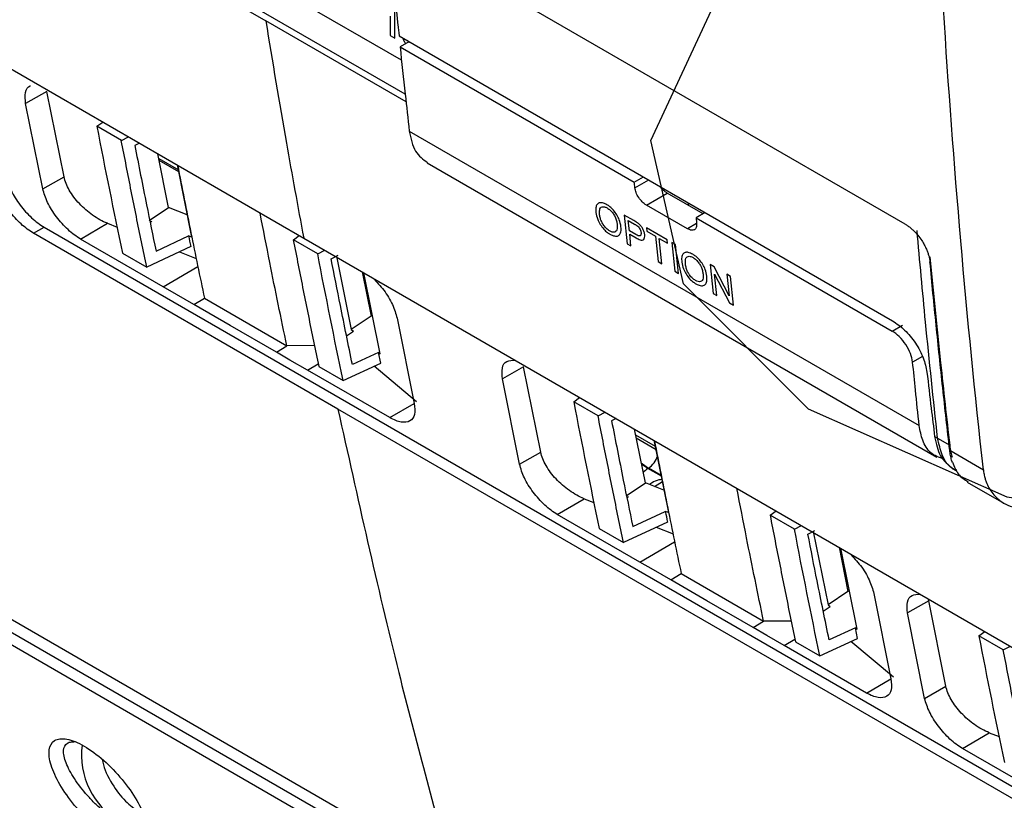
# Model space of a CAD drawing. Header units: millimetres. Extents: x 51 to 353, y -23 to 217.
# Tile 98 of 147: x 306 to 319, y -9 to 2. Entities that reach past the tile are written whole.
import ezdxf

# ---------------------------------------------------------------- set-up
doc = ezdxf.new("R2010")
doc.units = ezdxf.units.MM

msp = doc.modelspace()

# ---------------------------------------------------------------- linework, layer by layer
at = {"color": 7, "linetype": 'Continuous', "lineweight": 25}
for p, q in [((317.734, -0.675), (295.254, 12.303)), ((310.876, 1.107), (303.65, 5.278)), ((303.628, 5.191), (308.964, 2.111)), ((310.826, 1.572), (308.939, 2.661)), ((310.67, 2.177), (310.672, 1.909)), ((310.734, 1.873), (310.732, 2.249)), ((310.888, 1), (308.964, 2.111)), ((310.672, 1.909), (310.734, 1.873)), ((310.792, 1.908), (317.563, -2.001)), ((310.925, 1.823), (310.806, 1.754)), ((305.308, 1.544), (309.484, -0.867)), ((305.96, 1.143), (305.669, 0.978)), ((306.196, -0.028), (305.96, 1.143)), ((305.904, -0.193), (305.669, 0.978)), ((306.647, 0.666), (306.728, 0.723)), ((306.983, 0.471), (306.648, 0.666)), ((310.933, 0.601), (317.928, -3.437)), ((306.983, 0.471), (307.08, 0.52)), ((307.229, 0.435), (307.167, 0.404)), ((307.631, -0.449), (307.483, 0.288)), ((307.772, 0.042), (307.501, 0.199)), ((307.746, 0.136), (307.946, -0.855)), ((311.176, 0.164), (318.17, -3.873)), ((305.904, -0.193), (306.196, -0.028)), ((314.019, -0.1), (314.145, -0.028)), ((314.185, -0.414), (314.469, -0.249)), ((314.964, -0.535), (314.469, -0.249)), ((314.76, -0.382), (314.76, -0.417)), ((307.366, -0.625), (307.631, -0.449)), ((307.884, -0.549), (307.631, -0.449)), ((314.749, -0.739), (314.185, -0.414)), ((314.993, -0.517), (314.868, -0.59)), ((306.423, -0.88), (306.79, -0.664)), ((306.79, -0.664), (306.925, -0.718)), ((307.4, -0.638), (307.378, -0.653)), ((314.014, -0.628), (313.881, -0.551)), ((313.881, -0.551), (313.923, -0.946)), ((313.937, -0.626), (314.024, -0.676)), ((313.952, -0.768), (313.937, -0.626)), ((314.868, -0.59), (317.555, -2.141)), ((305.777, -0.801), (305.922, -0.716)), ((309.954, -3.212), (305.777, -0.801)), ((305.922, -0.716), (323.323, -10.762)), ((314.04, -0.818), (313.952, -0.768)), ((314.472, -0.892), (314.188, -0.728)), ((314.188, -0.728), (314.193, -0.774)), ((314.193, -0.774), (314.309, -0.841)), ((307.554, -1.535), (306.423, -0.88)), ((307.458, -1.045), (307.903, -0.838)), ((307.946, -0.855), (307.903, -0.838)), ((309.342, -0.89), (309.423, -0.832)), ((309.676, -1.083), (309.342, -0.89)), ((309.484, -0.867), (322.769, -8.536)), ((313.974, -0.975), (313.957, -0.813)), ((313.957, -0.813), (314.046, -0.865)), ((314.309, -0.841), (314.347, -1.19)), ((314.398, -1.22), (314.361, -0.871)), ((314.361, -0.871), (314.477, -0.938)), ((314.477, -0.938), (314.472, -0.892)), ((314.584, -0.957), (314.533, -0.927)), ((314.533, -0.927), (314.575, -1.322)), ((306.997, -1.073), (307.331, -1.265)), ((307.934, -0.984), (307.331, -1.265)), ((307.779, -1.056), (308.01, -1.147)), ((309.676, -1.083), (309.773, -1.034)), ((313.923, -0.946), (313.974, -0.975)), ((314.626, -1.352), (314.584, -0.957)), ((309.861, -1.15), (309.956, -1.102)), ((309.933, -1.114), (310.136, -2.119)), ((314.347, -1.19), (314.398, -1.22)), ((310.288, -1.331), (310.41, -1.937)), ((310.534, -2.454), (310.31, -1.344)), ((314.575, -1.322), (314.626, -1.352)), ((315.113, -1.262), (315.059, -1.231)), ((315.059, -1.231), (315.101, -1.626)), ((315.319, -1.657), (315.113, -1.262)), ((311.523, -9.592), (297.44, -1.462)), ((315.153, -1.655), (315.121, -1.361)), ((315.121, -1.361), (315.327, -1.756)), ((315.338, -1.392), (315.287, -1.363)), ((315.287, -1.363), (315.319, -1.657)), ((315.381, -1.787), (315.338, -1.392)), ((297.294, -1.548), (325.459, -17.807)), ((307.978, -1.776), (308.122, -1.691)), ((308.122, -1.691), (309.254, -2.345)), ((315.101, -1.626), (315.153, -1.655)), ((315.327, -1.756), (315.381, -1.787)), ((325.518, -18.018), (297.354, -1.759)), ((310.41, -1.937), (310.136, -2.119)), ((310.765, -1.964), (311, -3.135)), ((310.072, -2.207), (310.166, -2.144)), ((310.136, -2.119), (310.166, -2.144)), ((309.109, -2.429), (309.254, -2.345)), ((309.633, -2.342), (309.254, -2.345)), ((310.511, -2.434), (310.152, -2.602)), ((310.542, -2.581), (310.511, -2.434)), ((310.511, -2.434), (310.534, -2.454)), ((310.665, -3.329), (309.534, -2.678)), ((309.69, -2.627), (310.025, -2.821)), ((310.025, -2.821), (310.542, -2.581)), ((311.033, -3.113), (310.45, -2.623)), ((312.501, -2.633), (312.21, -2.798)), ((312.736, -3.804), (312.501, -2.633)), ((312.445, -3.969), (312.21, -2.798)), ((313.188, -3.11), (313.269, -3.052)), ((323.179, -10.847), (309.954, -3.212)), ((313.523, -3.304), (313.188, -3.11)), ((313.523, -3.304), (313.621, -3.255)), ((313.77, -3.341), (313.708, -3.372)), ((314.172, -4.224), (314.023, -3.488)), ((314.047, -3.607), (314.319, -3.764)), ((314.287, -3.64), (314.487, -4.631)), ((318.14, -3.588), (318.181, -3.612)), ((318.181, -3.612), (318.347, -3.708)), ((318.347, -3.777), (318.808, -4.043)), ((312.445, -3.969), (312.736, -3.804)), ((314.216, -4.02), (314.206, -4.026)), ((318.382, -4.024), (318.44, -4.057)), ((313.907, -4.401), (314.172, -4.224)), ((314.425, -4.325), (314.172, -4.224)), ((314.255, -4.227), (314.226, -4.246)), ((318.588, -4.212), (319.087, -4.5)), ((312.963, -4.656), (313.331, -4.44)), ((313.331, -4.44), (313.466, -4.494)), ((313.941, -4.414), (313.918, -4.429)), ((314.095, -5.311), (312.963, -4.656)), ((313.999, -4.821), (314.444, -4.614)), ((314.487, -4.631), (314.444, -4.614)), ((315.882, -4.666), (315.964, -4.608)), ((316.217, -4.858), (315.882, -4.666)), ((313.537, -4.849), (313.872, -5.041)), ((314.474, -4.76), (313.872, -5.041)), ((314.32, -4.832), (314.551, -4.923)), ((316.217, -4.858), (316.314, -4.81)), ((316.402, -4.926), (316.497, -4.878)), ((316.474, -4.89), (316.677, -5.895)), ((316.828, -5.107), (316.951, -5.713)), ((317.075, -6.23), (316.851, -5.12)), ((314.519, -5.552), (314.663, -5.467)), ((314.663, -5.467), (315.794, -6.12)), ((316.951, -5.713), (316.677, -5.895)), ((317.306, -5.74), (317.541, -6.911)), ((316.612, -5.982), (316.707, -5.92)), ((316.677, -5.895), (316.707, -5.92)), ((318.059, -5.842), (317.768, -6.007)), ((318.059, -5.842), (318.06, -5.812)), ((318.295, -7.012), (318.059, -5.842)), ((318.003, -7.178), (317.768, -6.007)), ((315.65, -6.205), (315.794, -6.12)), ((316.174, -6.118), (315.794, -6.12)), ((317.052, -6.21), (316.693, -6.377)), ((317.083, -6.357), (317.052, -6.21)), ((317.052, -6.21), (317.075, -6.23)), ((318.747, -6.319), (318.828, -6.261)), ((319.082, -6.513), (318.747, -6.319)), ((317.206, -7.105), (316.075, -6.454)), ((316.231, -6.403), (316.566, -6.597)), ((316.566, -6.597), (317.083, -6.357)), ((317.574, -6.889), (316.991, -6.399)), ((319.082, -6.513), (319.179, -6.464)), ((318.003, -7.178), (318.295, -7.012)), ((318.522, -7.865), (318.889, -7.649)), ((318.889, -7.649), (319.024, -7.702)), ((319.653, -8.52), (318.522, -7.865))]:
    msp.add_line(p, q, dxfattribs=at)
at = {"color": 8, "linetype": 'Continuous', "lineweight": 25}
for p, q in [((307.496, 0.224), (307.768, 0.067)), ((314.028, -0.179), (314.218, -0.07)), ((314.875, -0.667), (314.749, -0.739)), ((307.554, -1.535), (308.032, -1.255)), ((317.555, -2.141), (317.697, -2.059)), ((317.972, -2.49), (317.838, -2.567)), ((309.534, -2.678), (309.683, -2.591)), ((310.665, -3.329), (311, -3.133)), ((314.312, -3.726), (314.04, -3.569)), ((314.113, -3.95), (314.216, -4.02)), ((314.206, -4.026), (314.116, -3.966)), ((314.392, -4.133), (314.206, -4.026)), ((314.389, -4.12), (314.216, -4.02)), ((314.298, -4.274), (314.406, -4.203)), ((314.095, -5.311), (314.573, -5.031)), ((316.075, -6.454), (316.224, -6.367)), ((317.206, -7.105), (317.54, -6.909))]:
    msp.add_line(p, q, dxfattribs=at)
at = {"color": 7, "linetype": 'Continuous', "flags": 128}
msp.add_lwpolyline([(325.855, -4.675), (322.45, -4.933), (319.134, -4.419), (316.411, -3.212), (314.695, -1.495), (314.248, 0.47), (315.138, 2.385), (317.23, 3.957), (320.204, 4.947), (323.608, 5.205), (326.925, 4.691), (329.648, 3.484), (331.363, 1.767), (331.81, -0.198), (330.92, -2.113), (328.829, -3.685), (325.855, -4.675)], dxfattribs=at)
at = {"color": 7, "linetype": 'Continuous', "lineweight": 25, "flags": 128}
for points in [[(310.806, 1.754), (312.606, 0.716), (314.019, -0.1)], [(307.978, -1.776), (307.741, -1.641), (307.554, -1.535)], [(309.109, -2.429), (308.476, -2.064), (307.978, -1.776)], [(309.534, -2.678), (309.296, -2.539), (309.109, -2.429)], [(314.519, -5.552), (314.281, -5.417), (314.095, -5.311)], [(315.65, -6.205), (315.016, -5.84), (314.519, -5.552)], [(316.075, -6.454), (315.837, -6.315), (315.65, -6.205)]]:
    msp.add_lwpolyline(points, dxfattribs=at)
at = {"color": 8, "linetype": 'Continuous', "lineweight": 25}
for centre, radius, start, end in [((314.041, -3.761), 0.313, 304.0419, 342.4675), ((314.351, -4.251), 0.268, 122.723, 141.0245)]:
    msp.add_arc(centre, radius, start, end, dxfattribs=at)
at = {"color": 7, "linetype": 'Continuous', "lineweight": 25}
msp.add_arc((307.506, -7.951), 1.071, 172.9303, 239.292, dxfattribs=at)
for points in [[(318.808, -4.043), (318.348, 0.11), (318.078, 4.399), (318.001, 8.804)], [(306.647, 0.666), (306.759, 0.083), (306.876, -0.497), (306.996, -1.073)], [(307.903, -0.838), (307.913, -0.886), (307.923, -0.935), (307.934, -0.984)], [(310.025, -2.821), (309.904, -2.245), (309.788, -1.666), (309.676, -1.083)], [(313.188, -3.11), (313.3, -3.693), (313.417, -4.273), (313.537, -4.849)], [(314.444, -4.614), (314.454, -4.662), (314.464, -4.711), (314.474, -4.76)], [(316.566, -6.597), (316.445, -6.021), (316.329, -5.442), (316.217, -4.859)], [(318.746, -6.319), (318.859, -6.902), (318.975, -7.482), (319.096, -8.058)]]:
    msp.add_open_spline(points, degree=3, dxfattribs=at)
for points, knots in [([(310.755, 2.252), (310.762, 2.188), (310.774, 2.073), (310.786, 1.959), (310.792, 1.908)], [0, 0, 0, 0, 0.559809, 1, 1, 1, 1]), ([(308.964, 2.111), (309.056, 1.551), (309.221, 0.552), (309.404, -0.434), (309.484, -0.867)], [0, 0, 0, 0, 0.5599587, 1, 1, 1, 1]), ([(310.806, 1.754), (310.829, 1.538), (310.871, 1.153), (310.914, 0.769), (310.933, 0.601)], [0, 0, 0, 0, 0.56, 1, 1, 1, 1]), ([(305.669, 0.978), (305.665, 1.03), (305.658, 1.134), (305.693, 1.213), (305.734, 1.219), (305.735, 1.219)], [0, 0, 0, 0, 0.492596, 0.985133, 1, 1, 1, 1]), ([(310.933, 0.601), (310.954, 0.499), (310.993, 0.304), (311.122, 0.214), (311.183, 0.171)], [0, 0, 0, 0, 0.522924, 1, 1, 1, 1]), ([(307.331, -1.265), (307.307, -1.15), (307.259, -0.919), (307.188, -0.573), (307.118, -0.226), (307.05, 0.122), (307.005, 0.355), (306.982, 0.471)], [0, 0, 0, 0, 0.2000606, 0.4000919, 0.6000928, 0.8000625, 1, 1, 1, 1]), ([(307.167, 0.404), (307.22, 0.132), (307.315, -0.352), (307.414, -0.834), (307.458, -1.045)], [0, 0, 0, 0, 0.56042, 1, 1, 1, 1]), ([(307.755, 0.131), (307.815, -0.178), (307.933, -0.789), (308.06, -1.393), (308.122, -1.691)], [0, 0, 0, 0, 0.505538, 1, 1, 1, 1]), ([(305.777, -0.801), (305.749, -0.783), (305.692, -0.747), (305.577, -0.651), (305.443, -0.501), (305.314, -0.299), (305.278, -0.178), (305.26, -0.117)], [0, 0, 0, 0, 0.124942, 0.249129, 0.498833, 0.748299, 1, 1, 1, 1]), ([(305.406, -0.034), (305.424, -0.095), (305.46, -0.216), (305.588, -0.417), (305.722, -0.566), (305.837, -0.663), (305.893, -0.698), (305.922, -0.716)], [0, 0, 0, 0, 0.251714, 0.50118, 0.750881, 0.875064, 1, 1, 1, 1]), ([(306.79, -0.664), (306.756, -0.651), (306.722, -0.635), (306.654, -0.597), (306.554, -0.534), (306.461, -0.453), (306.351, -0.336), (306.304, -0.273), (306.233, -0.148), (306.208, -0.086), (306.195, -0.028)], [0, 0, 0, 0, 0.125, 0.125, 0.25, 0.5, 0.5, 0.75, 0.75, 1, 1, 1, 1]), ([(314.028, -0.179), (314.026, -0.164), (314.023, -0.138), (314.02, -0.112), (314.019, -0.1)], [0, 0, 0, 0, 0.560044, 1, 1, 1, 1]), ([(306.423, -0.88), (306.394, -0.862), (306.337, -0.826), (306.222, -0.729), (306.086, -0.578), (305.958, -0.375), (305.922, -0.254), (305.904, -0.193)], [0, 0, 0, 0, 0.124955, 0.24996, 0.499309, 0.750194, 1, 1, 1, 1]), ([(314.185, -0.414), (314.166, -0.401), (314.128, -0.375), (314.079, -0.312), (314.04, -0.243), (314.032, -0.2), (314.028, -0.179)], [0, 0, 0, 0, 0.248961, 0.50007, 0.750137, 1, 1, 1, 1]), ([(314.469, -0.249), (314.457, -0.242), (314.428, -0.223), (314.394, -0.19), (314.377, -0.165), (314.373, -0.159)], [0, 0, 0, 0, 0.357504, 0.859784, 1, 1, 1, 1]), ([(313.643, -0.409), (313.622, -0.398), (313.583, -0.379), (313.537, -0.382), (313.505, -0.405), (313.489, -0.451), (313.491, -0.494), (313.493, -0.517)], [0, 0, 0, 0, 0.217043, 0.399625, 0.581713, 0.772855, 1, 1, 1, 1]), ([(309.254, -2.345), (309.174, -1.964), (309.048, -1.36), (308.93, -0.749), (308.886, -0.522)], [0, 0, 0, 0, 0.6291881, 1, 1, 1, 1]), ([(313.493, -0.517), (313.499, -0.547), (313.509, -0.6), (313.55, -0.68), (313.598, -0.745), (313.646, -0.789), (313.675, -0.807), (313.686, -0.814)], [0, 0, 0, 0, 0.283872, 0.486819, 0.690309, 0.885327, 1, 1, 1, 1]), ([(313.544, -0.547), (313.542, -0.523), (313.54, -0.486), (313.554, -0.448), (313.578, -0.436), (313.61, -0.436), (313.635, -0.448), (313.648, -0.454)], [0, 0, 0, 0, 0.308799, 0.48275, 0.658438, 0.820155, 1, 1, 1, 1]), ([(313.837, -0.711), (313.831, -0.68), (313.822, -0.629), (313.783, -0.548), (313.737, -0.485), (313.688, -0.437), (313.657, -0.417), (313.643, -0.409)], [0, 0, 0, 0, 0.284694, 0.479868, 0.676032, 0.857316, 1, 1, 1, 1]), ([(313.648, -0.454), (313.662, -0.464), (313.69, -0.483), (313.728, -0.527), (313.759, -0.578), (313.778, -0.631), (313.783, -0.665), (313.785, -0.681)], [0, 0, 0, 0, 0.194902, 0.391225, 0.568111, 0.794777, 1, 1, 1, 1]), ([(313.681, -0.768), (313.667, -0.759), (313.638, -0.74), (313.6, -0.695), (313.571, -0.647), (313.551, -0.596), (313.546, -0.564), (313.544, -0.547)], [0, 0, 0, 0, 0.2017714, 0.405359, 0.5849732, 0.7809667, 1, 1, 1, 1]), ([(314.068, -0.663), (314.064, -0.659), (314.055, -0.653), (314.037, -0.641), (314.023, -0.633), (314.014, -0.628)], [0, 0, 0, 0, 0.2503084, 0.50065, 1, 1, 1, 1]), ([(314.163, -0.82), (314.16, -0.805), (314.155, -0.776), (314.134, -0.734), (314.11, -0.699), (314.087, -0.677), (314.073, -0.666), (314.068, -0.663)], [0, 0, 0, 0, 0.28703, 0.518187, 0.710982, 0.903083, 1, 1, 1, 1]), ([(314.875, -0.668), (314.875, -0.687), (314.875, -0.725), (314.846, -0.755), (314.804, -0.765), (314.767, -0.748), (314.749, -0.739)], [0, 0, 0, 0, 0.249836, 0.499926, 0.751012, 1, 1, 1, 1]), ([(314.868, -0.59), (314.869, -0.605), (314.871, -0.631), (314.874, -0.657), (314.875, -0.668)], [0, 0, 0, 0, 0.559956, 1, 1, 1, 1]), ([(317.734, -0.675), (317.74, -0.678), (317.754, -0.686), (317.773, -0.7), (317.793, -0.714), (317.813, -0.73), (317.832, -0.747), (317.865, -0.778), (317.911, -0.828), (317.96, -0.895), (317.999, -0.96), (318.026, -1.016), (318.046, -1.066), (318.06, -1.11), (318.071, -1.154), (318.074, -1.181), (318.076, -1.194)], [0, 0, 0, 0, 0.0404954, 0.0806866, 0.1207362, 0.1608082, 0.2010666, 0.241673, 0.3703862, 0.4994959, 0.6002005, 0.7012601, 0.7764069, 0.8505581, 0.9247456, 1, 1, 1, 1]), ([(313.785, -0.681), (313.787, -0.708), (313.788, -0.748), (313.765, -0.78), (313.737, -0.789), (313.706, -0.782), (313.687, -0.771), (313.681, -0.768)], [0, 0, 0, 0, 0.354073, 0.540568, 0.72735, 0.911711, 1, 1, 1, 1]), ([(313.686, -0.814), (313.707, -0.824), (313.749, -0.844), (313.8, -0.84), (313.831, -0.806), (313.84, -0.76), (313.838, -0.724), (313.837, -0.711)], [0, 0, 0, 0, 0.223029, 0.447241, 0.642143, 0.875985, 1, 1, 1, 1]), ([(314.024, -0.676), (314.027, -0.678), (314.034, -0.682), (314.048, -0.691), (314.059, -0.698), (314.066, -0.704)], [0, 0, 0, 0, 0.250347, 0.500707, 1, 1, 1, 1]), ([(314.112, -0.792), (314.112, -0.801), (314.113, -0.817), (314.106, -0.832), (314.092, -0.839), (314.069, -0.834), (314.051, -0.824), (314.04, -0.818)], [0, 0, 0, 0, 0.214982, 0.374887, 0.535823, 0.713507, 1, 1, 1, 1]), ([(314.066, -0.704), (314.073, -0.711), (314.085, -0.723), (314.099, -0.748), (314.109, -0.771), (314.111, -0.785), (314.112, -0.792)], [0, 0, 0, 0, 0.271501, 0.509784, 0.757108, 1, 1, 1, 1]), ([(318.181, -3.612), (318.124, -3.082), (318.023, -2.137), (317.936, -1.182), (317.898, -0.762)], [0, 0, 0, 0, 0.561161, 1, 1, 1, 1]), ([(309.341, -0.891), (309.364, -1.007), (309.409, -1.24), (309.478, -1.588), (309.548, -1.935), (309.618, -2.282), (309.666, -2.512), (309.69, -2.627)], [0, 0, 0, 0, 0.199938, 0.399907, 0.599908, 0.799939, 1, 1, 1, 1]), ([(314.046, -0.865), (314.064, -0.874), (314.093, -0.89), (314.129, -0.897), (314.151, -0.886), (314.164, -0.861), (314.163, -0.834), (314.163, -0.82)], [0, 0, 0, 0, 0.2834632, 0.4436159, 0.6060862, 0.7949596, 1, 1, 1, 1]), ([(314.821, -1.089), (314.8, -1.078), (314.761, -1.059), (314.715, -1.062), (314.683, -1.085), (314.667, -1.131), (314.669, -1.174), (314.671, -1.197)], [0, 0, 0, 0, 0.217043, 0.399625, 0.581713, 0.772855, 1, 1, 1, 1]), ([(310.152, -2.602), (310.097, -2.332), (309.997, -1.85), (309.903, -1.364), (309.861, -1.15)], [0, 0, 0, 0, 0.559579, 1, 1, 1, 1]), ([(314.671, -1.197), (314.677, -1.227), (314.687, -1.28), (314.728, -1.36), (314.776, -1.425), (314.825, -1.469), (314.854, -1.487), (314.864, -1.494)], [0, 0, 0, 0, 0.283872, 0.486819, 0.690309, 0.885327, 1, 1, 1, 1]), ([(314.722, -1.227), (314.72, -1.203), (314.718, -1.166), (314.732, -1.128), (314.756, -1.116), (314.788, -1.116), (314.813, -1.128), (314.826, -1.135)], [0, 0, 0, 0, 0.308799, 0.48275, 0.658438, 0.820155, 1, 1, 1, 1]), ([(315.015, -1.391), (315.009, -1.361), (315, -1.309), (314.961, -1.228), (314.915, -1.165), (314.866, -1.117), (314.835, -1.098), (314.821, -1.089)], [0, 0, 0, 0, 0.284694, 0.479868, 0.676032, 0.857316, 1, 1, 1, 1]), ([(314.826, -1.135), (314.84, -1.144), (314.868, -1.163), (314.906, -1.207), (314.937, -1.258), (314.956, -1.312), (314.961, -1.345), (314.964, -1.361)], [0, 0, 0, 0, 0.194902, 0.391225, 0.568111, 0.794777, 1, 1, 1, 1]), ([(318.075, -1.125), (318.123, -1.61), (318.207, -2.474), (318.304, -3.331), (318.347, -3.708)], [0, 0, 0, 0, 0.559995, 1, 1, 1, 1]), ([(318.347, -3.777), (318.33, -3.634), (318.298, -3.349), (318.251, -2.92), (318.205, -2.49), (318.16, -2.059), (318.117, -1.627), (318.089, -1.339), (318.076, -1.194)], [0, 0, 0, 0, 0.166667, 0.333331, 0.499995, 0.66666, 0.833327, 1, 1, 1, 1]), ([(314.859, -1.448), (314.845, -1.439), (314.817, -1.42), (314.778, -1.375), (314.749, -1.327), (314.729, -1.276), (314.725, -1.244), (314.722, -1.227)], [0, 0, 0, 0, 0.201771, 0.405359, 0.584973, 0.780967, 1, 1, 1, 1]), ([(310.436, -1.417), (310.486, -1.47), (310.591, -1.58), (310.713, -1.782), (310.748, -1.904), (310.765, -1.964)], [0, 0, 0, 0, 0.317952, 0.65898, 1, 1, 1, 1]), ([(314.964, -1.361), (314.965, -1.388), (314.967, -1.428), (314.944, -1.46), (314.915, -1.469), (314.885, -1.462), (314.865, -1.451), (314.859, -1.448)], [0, 0, 0, 0, 0.354073, 0.540568, 0.72735, 0.911711, 1, 1, 1, 1]), ([(314.864, -1.494), (314.885, -1.504), (314.927, -1.524), (314.978, -1.52), (315.009, -1.486), (315.018, -1.44), (315.016, -1.404), (315.015, -1.391)], [0, 0, 0, 0, 0.223029, 0.447241, 0.642143, 0.875985, 1, 1, 1, 1]), ([(317.563, -2.001), (317.619, -2.04), (317.731, -2.117), (317.882, -2.304), (317.995, -2.512), (318.021, -2.641), (318.034, -2.705)], [0, 0, 0, 0, 0.248721, 0.497877, 0.74922, 1, 1, 1, 1]), ([(317.838, -2.567), (317.831, -2.529), (317.817, -2.452), (317.747, -2.326), (317.657, -2.211), (317.589, -2.165), (317.555, -2.141)], [0, 0, 0, 0, 0.2498632, 0.4999486, 0.7508472, 1, 1, 1, 1]), ([(312.21, -2.798), (312.205, -2.745), (312.196, -2.638), (312.26, -2.544), (312.344, -2.542), (312.384, -2.541)], [0, 0, 0, 0, 0.341096, 0.68215, 1, 1, 1, 1]), ([(317.928, -3.437), (317.911, -3.275), (317.88, -2.985), (317.851, -2.695), (317.838, -2.567)], [0, 0, 0, 0, 0.560492, 1, 1, 1, 1]), ([(318.034, -2.705), (318.054, -2.87), (318.088, -3.165), (318.124, -3.459), (318.14, -3.588)], [0, 0, 0, 0, 0.559514, 1, 1, 1, 1]), ([(309.954, -3.212), (310.223, -4.424), (310.702, -6.589), (311.272, -8.675), (311.523, -9.592)], [0, 0, 0, 0, 0.560129, 1, 1, 1, 1]), ([(311, -3.135), (311.006, -3.189), (311.017, -3.296), (310.95, -3.386), (310.849, -3.4), (310.749, -3.373), (310.693, -3.344), (310.665, -3.329)], [0, 0, 0, 0, 0.249843, 0.500732, 0.750055, 0.875023, 1, 1, 1, 1]), ([(313.871, -5.041), (313.847, -4.926), (313.799, -4.695), (313.729, -4.349), (313.659, -4.001), (313.59, -3.653), (313.545, -3.421), (313.523, -3.305)], [0, 0, 0, 0, 0.200061, 0.400092, 0.600093, 0.800062, 1, 1, 1, 1]), ([(313.708, -3.372), (313.761, -3.644), (313.856, -4.128), (313.955, -4.609), (313.999, -4.821)], [0, 0, 0, 0, 0.56042, 1, 1, 1, 1]), ([(318.267, -3.899), (318.202, -3.876), (318.077, -3.831), (317.968, -3.655), (317.941, -3.507), (317.928, -3.437)], [0, 0, 0, 0, 0.367008, 0.700538, 1, 1, 1, 1]), ([(314.296, -3.645), (314.356, -3.954), (314.474, -4.564), (314.601, -5.169), (314.663, -5.467)], [0, 0, 0, 0, 0.505538, 1, 1, 1, 1]), ([(318.14, -3.588), (318.16, -3.684), (318.201, -3.88), (318.327, -3.976), (318.392, -4.025)], [0, 0, 0, 0, 0.491766, 1, 1, 1, 1]), ([(318.347, -3.708), (318.351, -3.74), (318.359, -3.798), (318.375, -3.85), (318.382, -3.872)], [0, 0, 0, 0, 0.559931, 1, 1, 1, 1]), ([(318.383, -3.941), (318.379, -3.931), (318.373, -3.911), (318.364, -3.879), (318.357, -3.846), (318.351, -3.812), (318.348, -3.789), (318.347, -3.777)], [0, 0, 0, 0, 0.200299, 0.400151, 0.599854, 0.799704, 1, 1, 1, 1]), ([(313.331, -4.44), (313.297, -4.427), (313.263, -4.411), (313.195, -4.373), (313.095, -4.31), (313.002, -4.229), (312.892, -4.111), (312.845, -4.049), (312.773, -3.924), (312.748, -3.862), (312.736, -3.804)], [0, 0, 0, 0, 0.125, 0.125, 0.25, 0.5, 0.5, 0.75, 0.75, 1, 1, 1, 1]), ([(312.963, -4.656), (312.935, -4.638), (312.878, -4.602), (312.762, -4.505), (312.627, -4.354), (312.499, -4.151), (312.463, -4.03), (312.445, -3.969)], [0, 0, 0, 0, 0.124955, 0.24996, 0.499309, 0.750194, 1, 1, 1, 1]), ([(318.383, -3.941), (318.407, -4), (318.456, -4.118), (318.552, -4.178), (318.6, -4.209)], [0, 0, 0, 0, 0.495414, 1, 1, 1, 1]), ([(318.808, -4.044), (318.809, -4.054), (318.812, -4.074), (318.817, -4.104), (318.824, -4.134), (318.833, -4.169), (318.851, -4.223), (318.898, -4.323), (318.977, -4.424), (319.09, -4.508), (319.182, -4.547), (319.271, -4.567), (319.343, -4.576), (319.423, -4.576), (319.497, -4.569), (319.554, -4.56), (319.587, -4.553), (319.6, -4.55)], [0, 0, 0, 0, 0.026419, 0.052842, 0.079274, 0.105721, 0.150279, 0.234792, 0.411714, 0.519263, 0.654339, 0.705385, 0.779242, 0.856534, 0.919088, 0.966908, 1, 1, 1, 1]), ([(314.4, -4.178), (314.386, -4.179), (314.337, -4.185), (314.286, -4.204), (314.258, -4.225), (314.255, -4.228)], [0, 0, 0, 0, 0.284031, 0.924006, 1, 1, 1, 1]), ([(315.794, -6.12), (315.715, -5.74), (315.589, -5.136), (315.471, -4.525), (315.427, -4.298)], [0, 0, 0, 0, 0.6291881, 1, 1, 1, 1]), ([(315.882, -4.666), (315.905, -4.783), (315.95, -5.016), (316.019, -5.364), (316.088, -5.711), (316.159, -6.058), (316.207, -6.288), (316.231, -6.403)], [0, 0, 0, 0, 0.199938, 0.399907, 0.599908, 0.799939, 1, 1, 1, 1]), ([(316.693, -6.377), (316.637, -6.108), (316.538, -5.626), (316.443, -5.14), (316.402, -4.926)], [0, 0, 0, 0, 0.559579, 1, 1, 1, 1]), ([(316.976, -5.192), (317.027, -5.246), (317.132, -5.356), (317.254, -5.558), (317.288, -5.68), (317.306, -5.74)], [0, 0, 0, 0, 0.317952, 0.65898, 1, 1, 1, 1]), ([(317.768, -6.007), (317.763, -5.954), (317.754, -5.847), (317.818, -5.752), (317.902, -5.751), (317.942, -5.75)], [0, 0, 0, 0, 0.341096, 0.68215, 1, 1, 1, 1]), ([(319.43, -8.25), (319.406, -8.135), (319.358, -7.904), (319.287, -7.558), (319.217, -7.21), (319.149, -6.862), (319.104, -6.63), (319.081, -6.513)], [0, 0, 0, 0, 0.2000606, 0.4000919, 0.6000928, 0.8000625, 1, 1, 1, 1]), ([(317.541, -6.911), (317.546, -6.965), (317.558, -7.072), (317.491, -7.162), (317.39, -7.176), (317.289, -7.149), (317.234, -7.12), (317.206, -7.105)], [0, 0, 0, 0, 0.249843, 0.500732, 0.750055, 0.875023, 1, 1, 1, 1]), ([(318.889, -7.649), (318.855, -7.636), (318.821, -7.619), (318.753, -7.582), (318.653, -7.519), (318.56, -7.438), (318.45, -7.32), (318.404, -7.257), (318.332, -7.133), (318.307, -7.071), (318.295, -7.013)], [0, 0, 0, 0, 0.125, 0.125, 0.25, 0.5, 0.5, 0.75, 0.75, 1, 1, 1, 1]), ([(318.522, -7.865), (318.493, -7.847), (318.436, -7.811), (318.321, -7.713), (318.185, -7.563), (318.057, -7.36), (318.021, -7.239), (318.003, -7.178)], [0, 0, 0, 0, 0.124955, 0.24996, 0.499309, 0.750194, 1, 1, 1, 1]), ([(306.865, -9.102), (306.948, -9.142), (307.115, -9.222), (307.283, -9.196), (307.357, -9.068), (307.33, -8.852), (307.207, -8.58), (307.002, -8.288), (306.743, -8.018), (306.467, -7.815), (306.223, -7.717), (306.051, -7.739), (305.976, -7.87), (306.003, -8.086), (306.127, -8.358), (306.332, -8.647), (306.595, -8.922), (306.775, -9.042), (306.865, -9.102)], [0, 0, 0, 0, 0.062408, 0.124875, 0.187419, 0.24999, 0.312559, 0.375077, 0.437555, 0.49999, 0.562425, 0.624899, 0.687417, 0.749978, 0.81256, 0.875094, 0.937571, 1, 1, 1, 1]), ([(306.965, -8.887), (306.928, -8.864), (306.853, -8.818), (306.737, -8.727), (306.623, -8.623), (306.48, -8.473), (306.327, -8.275), (306.211, -8.056), (306.175, -7.881), (306.221, -7.797), (306.285, -7.772), (306.323, -7.776), (306.335, -7.778)], [0, 0, 0, 0, 0.073618, 0.147371, 0.221317, 0.295553, 0.444093, 0.593362, 0.742568, 0.891065, 0.96532, 1, 1, 1, 1]), ([(306.722, -8.016), (306.724, -8.028), (306.737, -8.135), (306.848, -8.35), (307.026, -8.593), (307.163, -8.688), (307.227, -8.733)], [0, 0, 0, 0, 0.04529, 0.390165, 0.71541, 1, 1, 1, 1])]:
    msp.add_open_spline(points, degree=3, knots=knots, dxfattribs=at)
at = {"color": 8, "linetype": 'Continuous', "lineweight": 25}
for points, knots in [([(310.844, 1.878), (310.846, 1.871), (310.853, 1.847), (310.868, 1.818), (310.882, 1.802), (310.885, 1.799)], [0, 0, 0, 0, 0.2671173, 0.8827602, 1, 1, 1, 1]), ([(310.936, 1.814), (310.929, 1.819), (310.92, 1.825), (310.912, 1.836), (310.91, 1.84)], [0, 0, 0, 0, 0.676032, 1, 1, 1, 1]), ([(318.444, -4.049), (318.43, -4.044), (318.338, -4.014), (318.237, -3.864), (318.199, -3.691), (318.181, -3.612)], [0, 0, 0, 0, 0.087122, 0.586167, 1, 1, 1, 1])]:
    msp.add_open_spline(points, degree=3, knots=knots, dxfattribs=at)

doc.saveas('drawing.dxf')
